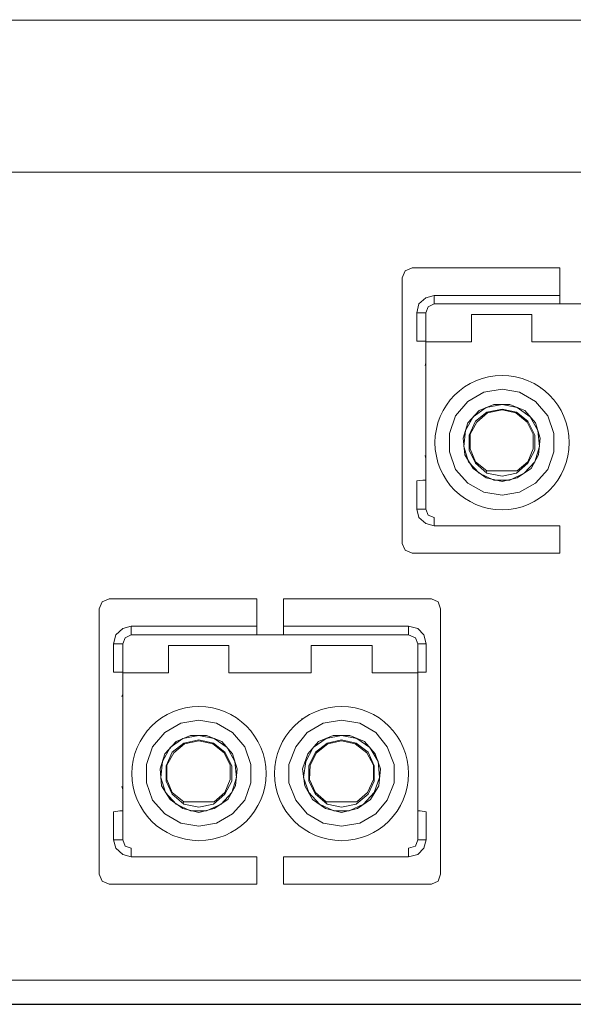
# Model space of a CAD drawing. Header units: millimetres. Extents: x 83969 to 164243, y -22860 to 4849.
# Tile 99 of 156: x 163436.43 to 163437.84, y -21346.3 to -21343.81. Entities that reach past the tile are written whole.
import ezdxf

# ---------------------------------------------------------------- set-up
doc = ezdxf.new("R2010")
doc.units = ezdxf.units.MM
doc.layers.get('0').update_dxf_attribs({"color": 251, "lineweight": 0})
doc.layers.add('! PT Teletechnika', color=3, linetype='Continuous')

# ---------------------------------------------------------------- blocks, each defined once
blk = doc.blocks.new('Panel QuickNet na 4 sloty_1U')
at = {"color": 0}
for p, q in [((46.67249992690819, 4.444991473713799), (2.222499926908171, 4.4430777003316)), ((13.41936640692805, 3.830283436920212), (3.624347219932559, 3.830283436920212)), ((13.41936640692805, 0.5745002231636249), (3.624347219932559, 0.5745002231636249))]:
    blk.add_line(p, q, dxfattribs=at)
blk = doc.blocks.new('FAP - 6xLC_poziom')
at = {"color": 0}
for p, q in [((9.933366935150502, 3.255783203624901), (0.1383477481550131, 3.255783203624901)), ((2.685986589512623, 2.85786463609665), (2.67368901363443, 2.830195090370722)), ((2.713656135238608, 2.870162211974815), (2.685986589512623, 2.85786463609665)), ((3.310088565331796, 2.870162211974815), (2.713656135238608, 2.870162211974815)), ((3.310088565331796, 2.870162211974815), (3.310088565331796, 2.75948402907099)), ((2.741325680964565, 2.725665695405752), (2.768995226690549, 2.750260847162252)), ((2.768995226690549, 2.750260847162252), (2.802813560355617, 2.75948402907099)), ((2.802813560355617, 2.75948402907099), (3.310088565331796, 2.75948402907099)), ((2.802813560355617, 2.734888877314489), (2.802813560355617, 2.75948402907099)), ((3.310088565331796, 2.75948402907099), (3.310088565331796, 2.734888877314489)), ((2.732102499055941, 2.6887729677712), (2.741325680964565, 2.725665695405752)), ((2.778218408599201, 2.713368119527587), (2.768995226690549, 2.6887729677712)), ((2.802813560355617, 2.725665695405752), (2.778218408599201, 2.713368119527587)), ((2.802813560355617, 2.725665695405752), (2.802813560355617, 2.734888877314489)), ((3.310088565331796, 2.725665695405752), (2.802813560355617, 2.725665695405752)), ((3.310088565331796, 2.734888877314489), (3.310088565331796, 2.725665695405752)), ((3.310088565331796, 2.725665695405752), (3.417692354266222, 2.725665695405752)), ((2.732102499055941, 2.575020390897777), (2.732102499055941, 2.6887729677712)), ((2.756697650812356, 2.6887729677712), (2.732102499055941, 2.6887729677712)), ((2.768995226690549, 2.6887729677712), (2.756697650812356, 2.6887729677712)), ((2.768995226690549, 2.682624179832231), (2.768995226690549, 2.6887729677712)), ((2.768995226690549, 2.682624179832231), (2.768995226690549, 2.571945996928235)), ((2.953458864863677, 2.682624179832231), (2.953458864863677, 2.571945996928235)), ((2.953458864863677, 2.682624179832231), (3.196335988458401, 2.682624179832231)), ((3.196335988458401, 2.571945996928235), (3.196335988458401, 2.682624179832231)), ((2.756697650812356, 2.575020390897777), (2.732102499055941, 2.575020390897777)), ((2.768995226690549, 2.575020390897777), (2.756697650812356, 2.575020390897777)), ((2.768995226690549, 2.571945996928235), (2.953458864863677, 2.571945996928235)), ((2.768995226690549, 2.498160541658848), (2.768995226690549, 2.571945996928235)), ((2.953458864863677, 2.571945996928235), (2.858152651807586, 2.571945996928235)), ((3.291642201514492, 2.571945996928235), (3.196335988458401, 2.571945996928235)), ((3.196335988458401, 2.571945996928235), (3.528370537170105, 2.571945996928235)), ((2.768995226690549, 2.485862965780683), (2.76592083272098, 2.476639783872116)), ((2.768995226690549, 2.44589584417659), (2.768995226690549, 2.498160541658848)), ((2.768995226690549, 2.421300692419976), (2.768995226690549, 2.44589584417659)), ((2.768995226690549, 1.910951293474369), (2.768995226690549, 2.421300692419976)), ((3.002649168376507, 2.369035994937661), (3.076434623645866, 2.381333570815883)), ((3.076434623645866, 2.381333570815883), (3.147145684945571, 2.369035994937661)), ((3.233228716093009, 2.384407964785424), (3.233228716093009, 2.387482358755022)), ((2.938086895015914, 2.332143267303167), (3.002649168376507, 2.369035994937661)), ((3.147145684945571, 2.369035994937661), (3.211707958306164, 2.332143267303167)), ((2.888896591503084, 2.273729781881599), (2.938086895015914, 2.332143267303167)), ((2.959607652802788, 2.270655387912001), (3.011872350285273, 2.307548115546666)), ((3.042616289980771, 2.319845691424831), (2.984202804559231, 2.295250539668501)), ((3.011872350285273, 2.307548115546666), (3.076434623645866, 2.319845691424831)), ((3.014946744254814, 2.289101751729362), (3.076434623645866, 2.301399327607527)), ((3.107178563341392, 2.319845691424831), (3.042616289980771, 2.319845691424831)), ((3.076434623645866, 2.319845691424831), (3.13792250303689, 2.307548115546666)), ((3.076434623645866, 2.301399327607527), (3.134848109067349, 2.289101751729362)), ((3.168666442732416, 2.295250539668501), (3.107178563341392, 2.319845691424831)), ((3.13792250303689, 2.307548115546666), (3.19018720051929, 2.270655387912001)), ((3.211707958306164, 2.332143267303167), (3.260898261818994, 2.273729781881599)), ((2.864301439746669, 2.203018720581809), (2.888896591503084, 2.273729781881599)), ((2.928863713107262, 2.215316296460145), (2.959607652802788, 2.270655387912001)), ((2.984202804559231, 2.295250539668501), (2.938086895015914, 2.246060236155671)), ((2.96883083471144, 2.252209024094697), (3.014946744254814, 2.289101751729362)), ((2.974979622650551, 2.249134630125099), (3.018021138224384, 2.286027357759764)), ((3.018021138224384, 2.286027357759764), (3.076434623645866, 2.298324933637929)), ((3.076434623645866, 2.298324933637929), (3.131773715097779, 2.286027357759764)), ((3.131773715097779, 2.286027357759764), (3.177889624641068, 2.249134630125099)), ((3.134848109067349, 2.289101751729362), (3.180964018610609, 2.252209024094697)), ((3.211707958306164, 2.246060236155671), (3.168666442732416, 2.295250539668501)), ((3.19018720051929, 2.270655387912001), (3.220931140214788, 2.215316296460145)), ((3.260898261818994, 2.273729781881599), (3.285493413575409, 2.203018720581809)), ((2.938086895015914, 2.246060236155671), (2.919640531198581, 2.184572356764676)), ((2.944235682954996, 2.196869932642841), (2.96883083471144, 2.252209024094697)), ((2.947310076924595, 2.199944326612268), (2.974979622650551, 2.249134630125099)), ((3.177889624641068, 2.249134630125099), (3.202484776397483, 2.199944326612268)), ((3.180964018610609, 2.252209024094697), (3.208633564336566, 2.196869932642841)), ((3.23015432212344, 2.184572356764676), (3.211707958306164, 2.246060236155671)), ((2.864301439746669, 2.129233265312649), (2.864301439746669, 2.203018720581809)), ((2.919640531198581, 2.184572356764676), (2.925789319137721, 2.116935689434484)), ((2.922714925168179, 2.150754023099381), (2.928863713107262, 2.215316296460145)), ((2.944235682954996, 2.135382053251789), (2.944235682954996, 2.196869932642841)), ((2.947310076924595, 2.141530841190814), (2.947310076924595, 2.199944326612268)), ((3.202484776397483, 2.199944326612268), (3.202484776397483, 2.141530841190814)), ((3.208633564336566, 2.196869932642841), (3.208633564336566, 2.135382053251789)), ((3.220931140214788, 2.215316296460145), (3.227079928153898, 2.150754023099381)), ((3.224005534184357, 2.116935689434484), (3.23015432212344, 2.184572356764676)), ((3.285493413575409, 2.203018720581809), (3.285493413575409, 2.129233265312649)), ((2.941161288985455, 2.089266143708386), (2.922714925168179, 2.150754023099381)), ((3.227079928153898, 2.150754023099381), (3.208633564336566, 2.089266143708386)), ((2.76592083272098, 2.113861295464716), (2.768995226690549, 2.101563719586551)), ((2.888896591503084, 2.05852220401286), (2.864301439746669, 2.129233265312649)), ((2.925789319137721, 2.116935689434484), (2.959607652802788, 2.061596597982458)), ((2.96883083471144, 2.083117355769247), (2.944235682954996, 2.135382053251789)), ((2.96883083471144, 2.089266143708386), (2.947310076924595, 2.141530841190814)), ((3.202484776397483, 2.141530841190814), (3.180964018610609, 2.089266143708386)), ((3.208633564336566, 2.135382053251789), (3.180964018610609, 2.083117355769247)), ((3.193261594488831, 2.061596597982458), (3.224005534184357, 2.116935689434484)), ((3.285493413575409, 2.129233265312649), (3.260898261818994, 2.05852220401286)), ((2.984202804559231, 2.043150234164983), (2.941161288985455, 2.089266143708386)), ((3.014946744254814, 2.052373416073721), (2.96883083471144, 2.089266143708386)), ((3.014946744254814, 2.043150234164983), (2.96883083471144, 2.083117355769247)), ((3.180964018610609, 2.083117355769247), (3.134848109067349, 2.043150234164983)), ((3.180964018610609, 2.089266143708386), (3.13792250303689, 2.052373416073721)), ((3.208633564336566, 2.089266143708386), (3.165592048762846, 2.043150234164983)), ((2.938086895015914, 2.00318311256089), (2.888896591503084, 2.05852220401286)), ((2.959607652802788, 2.061596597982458), (3.011872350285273, 2.024703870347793)), ((3.042616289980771, 2.015480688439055), (2.984202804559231, 2.043150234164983)), ((3.011872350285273, 2.046224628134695), (3.014946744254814, 2.052373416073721)), ((3.011872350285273, 2.024703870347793), (3.076434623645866, 2.00933190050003)), ((3.014946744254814, 2.052373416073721), (3.13792250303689, 2.052373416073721)), ((3.076434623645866, 2.030852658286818), (3.014946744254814, 2.043150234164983)), ((3.134848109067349, 2.043150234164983), (3.076434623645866, 2.030852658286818)), ((3.076434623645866, 2.00933190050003), (3.13792250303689, 2.024703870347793)), ((3.165592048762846, 2.043150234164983), (3.107178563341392, 2.015480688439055)), ((3.13792250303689, 2.024703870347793), (3.193261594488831, 2.061596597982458)), ((3.260898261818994, 2.05852220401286), (3.211707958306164, 2.00318311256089)), ((2.732102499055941, 2.012406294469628), (2.756697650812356, 2.015480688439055)), ((2.732102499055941, 1.898653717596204), (2.732102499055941, 2.012406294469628)), ((2.756697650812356, 2.015480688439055), (2.768995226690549, 2.015480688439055)), ((3.002649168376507, 1.966290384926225), (2.938086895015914, 2.00318311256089)), ((3.107178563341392, 2.015480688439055), (3.042616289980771, 2.015480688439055)), ((3.211707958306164, 2.00318311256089), (3.147145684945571, 1.966290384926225)), ((3.076434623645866, 1.95399280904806), (3.002649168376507, 1.966290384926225)), ((3.147145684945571, 1.966290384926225), (3.076434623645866, 1.95399280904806)), ((2.768995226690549, 1.898653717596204), (2.768995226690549, 1.910951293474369)), ((2.756697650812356, 1.898653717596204), (2.732102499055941, 1.898653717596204)), ((2.741325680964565, 1.86483538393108), (2.732102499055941, 1.898653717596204)), ((2.768995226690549, 1.898653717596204), (2.756697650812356, 1.898653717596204)), ((2.768995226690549, 1.898653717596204), (2.778218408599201, 1.874058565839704)), ((2.778218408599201, 1.874058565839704), (2.802813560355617, 1.86483538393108)), ((2.768995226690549, 1.840240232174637), (2.741325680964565, 1.86483538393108)), ((2.802813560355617, 1.831017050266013), (2.768995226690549, 1.840240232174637)), ((2.802813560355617, 1.86483538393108), (2.802813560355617, 1.855612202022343)), ((2.802813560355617, 1.855612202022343), (2.802813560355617, 1.831017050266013)), ((3.310088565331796, 1.831017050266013), (2.802813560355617, 1.831017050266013)), ((3.310088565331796, 1.831017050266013), (3.310088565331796, 1.720338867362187)), ((2.67368901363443, 1.76030598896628), (2.685986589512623, 1.732636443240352)), ((2.685986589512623, 1.732636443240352), (2.713656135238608, 1.720338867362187)), ((3.310088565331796, 1.720338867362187), (2.713656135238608, 1.720338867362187)), ((1.463611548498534, 1.52436465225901), (1.451313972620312, 1.496695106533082)), ((1.49128109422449, 1.536662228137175), (1.463611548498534, 1.52436465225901)), ((2.087713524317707, 1.536662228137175), (1.49128109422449, 1.536662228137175)), ((2.087713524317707, 1.536662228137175), (2.087713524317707, 1.425984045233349)), ((2.791749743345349, 1.536662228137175), (2.195317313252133, 1.536662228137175)), ((2.195317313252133, 1.536662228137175), (2.195317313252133, 1.425984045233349)), ((2.819419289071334, 1.52436465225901), (2.791749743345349, 1.536662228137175)), ((2.828642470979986, 1.496695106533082), (2.819419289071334, 1.52436465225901)), ((2.828642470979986, 0.4268060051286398), (2.828642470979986, 1.496695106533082)), ((1.509727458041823, 1.35527298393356), (1.518950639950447, 1.392165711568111)), ((1.518950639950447, 1.392165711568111), (1.54662018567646, 1.416760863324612)), ((1.54662018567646, 1.416760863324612), (1.580438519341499, 1.425984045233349)), ((1.580438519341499, 1.392165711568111), (1.555843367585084, 1.379868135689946)), ((1.580438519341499, 1.425984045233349), (2.087713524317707, 1.425984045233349)), ((1.580438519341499, 1.401388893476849), (1.580438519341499, 1.425984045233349)), ((1.580438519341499, 1.392165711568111), (1.580438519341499, 1.401388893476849)), ((2.087713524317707, 1.392165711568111), (1.580438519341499, 1.392165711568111)), ((2.087713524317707, 1.425984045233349), (2.087713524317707, 1.401388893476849)), ((2.087713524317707, 1.401388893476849), (2.087713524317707, 1.392165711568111)), ((2.087713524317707, 1.392165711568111), (2.195317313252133, 1.392165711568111)), ((2.195317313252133, 1.425984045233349), (2.699517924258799, 1.425984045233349)), ((2.195317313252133, 1.401388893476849), (2.195317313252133, 1.425984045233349)), ((2.195317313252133, 1.392165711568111), (2.195317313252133, 1.401388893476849)), ((2.699517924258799, 1.392165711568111), (2.195317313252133, 1.392165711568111)), ((2.699517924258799, 1.425984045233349), (2.699517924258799, 1.401388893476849)), ((2.699517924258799, 1.425984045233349), (2.736410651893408, 1.416760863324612)), ((2.699517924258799, 1.401388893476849), (2.699517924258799, 1.392165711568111)), ((2.727187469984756, 1.379868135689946), (2.699517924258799, 1.392165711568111)), ((2.736410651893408, 1.416760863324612), (2.761005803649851, 1.392165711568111)), ((2.761005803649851, 1.392165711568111), (2.770228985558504, 1.35527298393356)), ((1.509727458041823, 1.241520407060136), (1.509727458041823, 1.35527298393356)), ((1.534322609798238, 1.35527298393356), (1.509727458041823, 1.35527298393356)), ((1.54662018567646, 1.35527298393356), (1.534322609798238, 1.35527298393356)), ((1.555843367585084, 1.379868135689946), (1.54662018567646, 1.35527298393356)), ((1.54662018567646, 1.349124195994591), (1.54662018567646, 1.35527298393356)), ((1.54662018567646, 1.349124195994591), (1.54662018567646, 1.238446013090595)), ((1.731083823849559, 1.349124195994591), (1.731083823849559, 1.238446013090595)), ((1.731083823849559, 1.349124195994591), (1.973960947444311, 1.349124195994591)), ((1.973960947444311, 1.238446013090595), (1.973960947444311, 1.349124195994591)), ((2.305995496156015, 1.349124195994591), (2.305995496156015, 1.238446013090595)), ((2.305995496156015, 1.349124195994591), (2.551947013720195, 1.349124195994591)), ((2.551947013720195, 1.238446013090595), (2.551947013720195, 1.349124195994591)), ((2.736410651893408, 1.35527298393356), (2.727187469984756, 1.379868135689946)), ((2.736410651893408, 1.35527298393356), (2.736410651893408, 1.349124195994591)), ((2.745633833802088, 1.35527298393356), (2.736410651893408, 1.35527298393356)), ((2.736410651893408, 1.349124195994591), (2.736410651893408, 1.238446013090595)), ((2.770228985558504, 1.35527298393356), (2.745633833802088, 1.35527298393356)), ((2.770228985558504, 1.35527298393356), (2.770228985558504, 1.241520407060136)), ((1.534322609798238, 1.241520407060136), (1.509727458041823, 1.241520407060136)), ((1.54662018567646, 1.241520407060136), (1.534322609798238, 1.241520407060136)), ((1.54662018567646, 1.238446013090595), (1.731083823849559, 1.238446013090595)), ((1.54662018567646, 1.164660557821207), (1.54662018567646, 1.238446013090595)), ((1.731083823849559, 1.238446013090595), (1.635777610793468, 1.238446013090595)), ((2.069267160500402, 1.238446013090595), (1.973960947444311, 1.238446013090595)), ((1.973960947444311, 1.238446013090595), (2.305995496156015, 1.238446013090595)), ((2.305995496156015, 1.238446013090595), (2.213763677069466, 1.238446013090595)), ((2.6472532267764, 1.238446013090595), (2.551947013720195, 1.238446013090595)), ((2.551947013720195, 1.238446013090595), (2.736410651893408, 1.238446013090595)), ((2.745633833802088, 1.241520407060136), (2.736410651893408, 1.241520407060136)), ((2.736410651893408, 1.238446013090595), (2.736410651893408, 1.164660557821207)), ((2.770228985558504, 1.241520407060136), (2.745633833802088, 1.241520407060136)), ((1.54662018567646, 1.152362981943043), (1.54354579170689, 1.143139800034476)), ((1.54662018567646, 1.11239586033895), (1.54662018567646, 1.164660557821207)), ((2.736410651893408, 1.164660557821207), (2.736410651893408, 1.11239586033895)), ((1.54662018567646, 1.087800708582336), (1.54662018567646, 1.11239586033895)), ((2.736410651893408, 1.11239586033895), (2.736410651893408, 1.087800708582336)), ((1.54662018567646, 0.5774513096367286), (1.54662018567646, 1.087800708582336)), ((2.736410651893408, 1.087800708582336), (2.736410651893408, 0.5774513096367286)), ((1.715711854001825, 0.9986432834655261), (1.780274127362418, 1.035536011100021)), ((1.780274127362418, 1.035536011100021), (1.854059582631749, 1.047833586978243)), ((1.854059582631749, 1.047833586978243), (1.924770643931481, 1.035536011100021)), ((1.924770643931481, 1.035536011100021), (1.989332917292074, 0.9986432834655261)), ((2.01085367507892, 1.050907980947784), (2.01085367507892, 1.053982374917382)), ((2.269102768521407, 1.053982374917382), (2.269102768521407, 1.050907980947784)), ((2.290623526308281, 0.9986432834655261), (2.355185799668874, 1.035536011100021)), ((2.355185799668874, 1.035536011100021), (2.428971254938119, 1.047833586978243)), ((2.428971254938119, 1.047833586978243), (2.502756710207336, 1.035536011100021)), ((2.502756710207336, 1.035536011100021), (2.567318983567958, 0.9986432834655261)), ((1.666521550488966, 0.9402297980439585), (1.715711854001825, 0.9986432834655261)), ((1.989332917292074, 0.9986432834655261), (2.038523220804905, 0.9402297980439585)), ((2.244507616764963, 0.9402297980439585), (2.290623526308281, 0.9986432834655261)), ((2.567318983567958, 0.9986432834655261), (2.613434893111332, 0.9402297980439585)), ((1.761827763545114, 0.9617505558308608), (1.715711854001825, 0.9125602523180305)), ((1.737232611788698, 0.9371554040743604), (1.789497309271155, 0.9740481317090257)), ((1.746455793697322, 0.9187090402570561), (1.792571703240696, 0.9556017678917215)), ((1.752604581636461, 0.915634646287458), (1.795646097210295, 0.9525273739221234)), ((1.820241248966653, 0.9863457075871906), (1.761827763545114, 0.9617505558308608)), ((1.789497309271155, 0.9740481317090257), (1.854059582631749, 0.9863457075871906)), ((1.792571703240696, 0.9556017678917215), (1.854059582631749, 0.9678993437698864)), ((1.795646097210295, 0.9525273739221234), (1.854059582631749, 0.9648249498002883)), ((1.884803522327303, 0.9863457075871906), (1.820241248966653, 0.9863457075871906)), ((1.854059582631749, 0.9863457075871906), (1.915547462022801, 0.9740481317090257)), ((1.854059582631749, 0.9678993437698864), (1.912473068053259, 0.9556017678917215)), ((1.854059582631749, 0.9648249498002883), (1.90939867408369, 0.9525273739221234)), ((1.946291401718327, 0.9617505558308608), (1.884803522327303, 0.9863457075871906)), ((1.90939867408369, 0.9525273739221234), (1.955514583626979, 0.915634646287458)), ((1.912473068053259, 0.9556017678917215), (1.95858897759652, 0.9187090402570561)), ((1.915547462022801, 0.9740481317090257), (1.9678121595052, 0.9371554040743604)), ((1.989332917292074, 0.9125602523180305), (1.946291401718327, 0.9617505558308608)), ((2.336739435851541, 0.9617505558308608), (2.293697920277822, 0.9125602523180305)), ((2.315218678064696, 0.9371554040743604), (2.367483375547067, 0.9740481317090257)), ((2.324441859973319, 0.9187090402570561), (2.370557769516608, 0.9556017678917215)), ((2.327516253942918, 0.915634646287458), (2.37363216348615, 0.9525273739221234)), ((2.395152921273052, 0.9863457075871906), (2.336739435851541, 0.9617505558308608)), ((2.367483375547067, 0.9740481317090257), (2.428971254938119, 0.9863457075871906)), ((2.370557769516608, 0.9556017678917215), (2.428971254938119, 0.9678993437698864)), ((2.37363216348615, 0.9525273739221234), (2.428971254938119, 0.9648249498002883)), ((2.462789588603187, 0.9863457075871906), (2.395152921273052, 0.9863457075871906)), ((2.428971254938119, 0.9863457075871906), (2.490459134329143, 0.9740481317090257)), ((2.428971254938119, 0.9678993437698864), (2.487384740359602, 0.9556017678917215)), ((2.428971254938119, 0.9648249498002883), (2.48431034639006, 0.9525273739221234)), ((2.521203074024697, 0.9617505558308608), (2.462789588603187, 0.9863457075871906)), ((2.48431034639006, 0.9525273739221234), (2.530426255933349, 0.915634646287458)), ((2.487384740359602, 0.9556017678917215), (2.536575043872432, 0.9187090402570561)), ((2.490459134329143, 0.9740481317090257), (2.542723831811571, 0.9371554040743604)), ((2.56424458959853, 0.9125602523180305), (2.521203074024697, 0.9617505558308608)), ((1.641926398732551, 0.869518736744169), (1.666521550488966, 0.9402297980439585)), ((1.706488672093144, 0.8818163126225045), (1.737232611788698, 0.9371554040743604)), ((1.721860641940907, 0.8633699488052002), (1.746455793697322, 0.9187090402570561)), ((1.724935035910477, 0.8664443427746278), (1.752604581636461, 0.915634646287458)), ((1.955514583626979, 0.915634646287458), (1.980109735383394, 0.8664443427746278)), ((1.95858897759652, 0.9187090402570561), (1.986258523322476, 0.8633699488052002)), ((1.9678121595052, 0.9371554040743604), (1.998556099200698, 0.8818163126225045)), ((2.038523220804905, 0.9402297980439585), (2.06311837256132, 0.869518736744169)), ((2.216838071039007, 0.869518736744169), (2.244507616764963, 0.9402297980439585)), ((2.284474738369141, 0.8818163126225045), (2.315218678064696, 0.9371554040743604)), ((2.296772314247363, 0.8633699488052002), (2.324441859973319, 0.9187090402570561)), ((2.302921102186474, 0.8664443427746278), (2.327516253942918, 0.915634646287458)), ((2.530426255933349, 0.915634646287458), (2.558095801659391, 0.8664443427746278)), ((2.536575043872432, 0.9187090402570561), (2.561170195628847, 0.8633699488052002)), ((2.542723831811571, 0.9371554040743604), (2.576542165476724, 0.8818163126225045)), ((2.613434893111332, 0.9402297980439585), (2.641104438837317, 0.869518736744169)), ((1.715711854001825, 0.9125602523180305), (1.697265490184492, 0.8510723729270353)), ((1.700339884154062, 0.8172540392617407), (1.706488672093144, 0.8818163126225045)), ((2.00777928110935, 0.8510723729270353), (1.989332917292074, 0.9125602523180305)), ((1.998556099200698, 0.8818163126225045), (2.004704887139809, 0.8172540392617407)), ((2.293697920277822, 0.9125602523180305), (2.272177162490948, 0.8510723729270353)), ((2.275251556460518, 0.8172540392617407), (2.284474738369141, 0.8818163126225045)), ((2.585765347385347, 0.8510723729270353), (2.56424458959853, 0.9125602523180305)), ((2.576542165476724, 0.8818163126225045), (2.582690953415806, 0.8172540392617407)), ((1.641926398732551, 0.7957332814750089), (1.641926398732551, 0.869518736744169)), ((1.697265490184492, 0.8510723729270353), (1.703414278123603, 0.783435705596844)), ((1.721860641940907, 0.8018820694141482), (1.721860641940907, 0.8633699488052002)), ((1.724935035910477, 0.8080308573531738), (1.724935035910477, 0.8664443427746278)), ((1.980109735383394, 0.8664443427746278), (1.980109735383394, 0.8080308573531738)), ((1.986258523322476, 0.8633699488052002), (1.986258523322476, 0.8018820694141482)), ((2.001630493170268, 0.783435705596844), (2.00777928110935, 0.8510723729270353)), ((2.06311837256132, 0.869518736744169), (2.06311837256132, 0.7957332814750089)), ((2.216838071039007, 0.7957332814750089), (2.216838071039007, 0.869518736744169)), ((2.272177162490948, 0.8510723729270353), (2.2814003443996, 0.783435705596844)), ((2.296772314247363, 0.8018820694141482), (2.296772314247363, 0.8633699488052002)), ((2.299846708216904, 0.8080308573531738), (2.302921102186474, 0.8664443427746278)), ((2.558095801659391, 0.8664443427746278), (2.558095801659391, 0.8080308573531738)), ((2.561170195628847, 0.8633699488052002), (2.561170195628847, 0.8018820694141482)), ((2.579616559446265, 0.783435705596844), (2.585765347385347, 0.8510723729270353)), ((2.641104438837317, 0.869518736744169), (2.641104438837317, 0.7957332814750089)), ((1.666521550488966, 0.7250222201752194), (1.641926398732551, 0.7957332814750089)), ((1.718786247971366, 0.7557661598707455), (1.700339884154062, 0.8172540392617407)), ((1.746455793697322, 0.7496173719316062), (1.721860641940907, 0.8018820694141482)), ((1.746455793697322, 0.7557661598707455), (1.724935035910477, 0.8080308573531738)), ((1.980109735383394, 0.8080308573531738), (1.95858897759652, 0.7557661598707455)), ((1.986258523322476, 0.8018820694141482), (1.95858897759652, 0.7496173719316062)), ((2.004704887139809, 0.8172540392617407), (1.986258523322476, 0.7557661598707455)), ((2.06311837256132, 0.7957332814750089), (2.038523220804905, 0.7250222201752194)), ((2.244507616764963, 0.7250222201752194), (2.216838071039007, 0.7957332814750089)), ((2.296772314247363, 0.7557661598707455), (2.275251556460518, 0.8172540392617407)), ((2.324441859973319, 0.7496173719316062), (2.296772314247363, 0.8018820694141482)), ((2.324441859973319, 0.7557661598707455), (2.299846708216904, 0.8080308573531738)), ((2.558095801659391, 0.8080308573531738), (2.533500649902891, 0.7557661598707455)), ((2.561170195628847, 0.8018820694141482), (2.536575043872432, 0.7496173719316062)), ((2.582690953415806, 0.8172540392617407), (2.561170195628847, 0.7557661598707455)), ((2.641104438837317, 0.7957332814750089), (2.613434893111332, 0.7250222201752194)), ((1.54354579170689, 0.7803613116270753), (1.54662018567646, 0.7680637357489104)), ((1.703414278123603, 0.783435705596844), (1.737232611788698, 0.7280966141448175)), ((1.761827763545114, 0.7096502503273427), (1.718786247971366, 0.7557661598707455)), ((1.792571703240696, 0.7188734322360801), (1.746455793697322, 0.7557661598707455)), ((1.95858897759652, 0.7557661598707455), (1.915547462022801, 0.7188734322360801)), ((1.986258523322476, 0.7557661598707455), (1.943217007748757, 0.7096502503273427)), ((1.970886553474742, 0.7280966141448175), (2.001630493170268, 0.783435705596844)), ((2.2814003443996, 0.783435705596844), (2.312144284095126, 0.7280966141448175)), ((2.339813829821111, 0.7096502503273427), (2.296772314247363, 0.7557661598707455)), ((2.367483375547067, 0.7188734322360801), (2.324441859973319, 0.7557661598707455)), ((2.533500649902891, 0.7557661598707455), (2.490459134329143, 0.7188734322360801)), ((2.561170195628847, 0.7557661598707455), (2.518128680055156, 0.7096502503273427)), ((2.545798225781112, 0.7280966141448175), (2.579616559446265, 0.783435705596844)), ((1.715711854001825, 0.6696831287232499), (1.666521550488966, 0.7250222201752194)), ((1.737232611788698, 0.7280966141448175), (1.789497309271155, 0.6912038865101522)), ((1.792571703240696, 0.7096502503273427), (1.746455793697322, 0.7496173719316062)), ((1.789497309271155, 0.7127246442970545), (1.792571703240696, 0.7188734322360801)), ((1.792571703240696, 0.7188734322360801), (1.915547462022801, 0.7188734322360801)), ((1.95858897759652, 0.7496173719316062), (1.912473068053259, 0.7096502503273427)), ((1.915547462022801, 0.6912038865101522), (1.970886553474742, 0.7280966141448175)), ((2.038523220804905, 0.7250222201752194), (1.989332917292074, 0.6696831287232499)), ((2.290623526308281, 0.6696831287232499), (2.244507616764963, 0.7250222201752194)), ((2.312144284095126, 0.7280966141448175), (2.364408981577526, 0.6912038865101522)), ((2.370557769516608, 0.7096502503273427), (2.324441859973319, 0.7496173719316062)), ((2.367483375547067, 0.7188734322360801), (2.490459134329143, 0.7188734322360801)), ((2.367483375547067, 0.7127246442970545), (2.367483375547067, 0.7188734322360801)), ((2.536575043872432, 0.7496173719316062), (2.487384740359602, 0.7096502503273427)), ((2.493533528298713, 0.6912038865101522), (2.545798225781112, 0.7280966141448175)), ((2.613434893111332, 0.7250222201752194), (2.567318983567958, 0.6696831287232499)), ((1.509727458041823, 0.6789063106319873), (1.534322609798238, 0.6819807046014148)), ((1.509727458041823, 0.5651537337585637), (1.509727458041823, 0.6789063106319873)), ((1.534322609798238, 0.6819807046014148), (1.54662018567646, 0.6819807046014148)), ((1.820241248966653, 0.6819807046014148), (1.761827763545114, 0.7096502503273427)), ((1.789497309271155, 0.6912038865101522), (1.854059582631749, 0.6758319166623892)), ((1.854059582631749, 0.6973526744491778), (1.792571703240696, 0.7096502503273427)), ((1.884803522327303, 0.6819807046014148), (1.820241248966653, 0.6819807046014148)), ((1.912473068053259, 0.7096502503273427), (1.854059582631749, 0.6973526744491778)), ((1.854059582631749, 0.6758319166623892), (1.915547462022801, 0.6912038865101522)), ((1.943217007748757, 0.7096502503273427), (1.884803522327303, 0.6819807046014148)), ((2.398227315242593, 0.6819807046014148), (2.339813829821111, 0.7096502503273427)), ((2.364408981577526, 0.6912038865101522), (2.428971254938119, 0.6758319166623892)), ((2.428971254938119, 0.6973526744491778), (2.370557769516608, 0.7096502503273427)), ((2.459715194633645, 0.6819807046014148), (2.398227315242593, 0.6819807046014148)), ((2.487384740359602, 0.7096502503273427), (2.428971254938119, 0.6973526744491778)), ((2.428971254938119, 0.6758319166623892), (2.493533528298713, 0.6912038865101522)), ((2.518128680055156, 0.7096502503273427), (2.459715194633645, 0.6819807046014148)), ((2.736410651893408, 0.6819807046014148), (2.745633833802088, 0.6819807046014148)), ((2.745633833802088, 0.6819807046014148), (2.770228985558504, 0.6789063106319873)), ((2.770228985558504, 0.6789063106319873), (2.770228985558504, 0.5651537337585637)), ((1.780274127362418, 0.6327904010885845), (1.715711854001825, 0.6696831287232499)), ((1.989332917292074, 0.6696831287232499), (1.924770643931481, 0.6327904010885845)), ((2.355185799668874, 0.6327904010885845), (2.290623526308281, 0.6696831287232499)), ((2.567318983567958, 0.6696831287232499), (2.502756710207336, 0.6327904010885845)), ((1.854059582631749, 0.6204928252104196), (1.780274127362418, 0.6327904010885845)), ((1.924770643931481, 0.6327904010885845), (1.854059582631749, 0.6204928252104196)), ((2.428971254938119, 0.6204928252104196), (2.355185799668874, 0.6327904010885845)), ((2.502756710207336, 0.6327904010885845), (2.428971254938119, 0.6204928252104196)), ((1.534322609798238, 0.5651537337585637), (1.509727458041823, 0.5651537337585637)), ((1.518950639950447, 0.5313354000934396), (1.509727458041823, 0.5651537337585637)), ((1.54662018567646, 0.5651537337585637), (1.534322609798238, 0.5651537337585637)), ((1.54662018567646, 0.5651537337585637), (1.54662018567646, 0.5774513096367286)), ((1.54662018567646, 0.5651537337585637), (1.555843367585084, 0.5405585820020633)), ((2.727187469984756, 0.5405585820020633), (2.736410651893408, 0.5651537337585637)), ((2.736410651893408, 0.5774513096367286), (2.736410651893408, 0.5651537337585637)), ((2.736410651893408, 0.5651537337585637), (2.745633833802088, 0.5651537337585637)), ((2.745633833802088, 0.5651537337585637), (2.770228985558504, 0.5651537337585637)), ((2.770228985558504, 0.5651537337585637), (2.761005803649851, 0.5313354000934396)), ((1.54662018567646, 0.506740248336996), (1.518950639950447, 0.5313354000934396)), ((1.555843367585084, 0.5405585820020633), (1.580438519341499, 0.5313354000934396)), ((1.580438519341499, 0.5313354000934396), (1.580438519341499, 0.5221122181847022)), ((1.580438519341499, 0.5221122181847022), (1.580438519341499, 0.4975170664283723)), ((2.699517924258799, 0.5313354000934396), (2.727187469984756, 0.5405585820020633)), ((2.699517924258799, 0.5313354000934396), (2.699517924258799, 0.5221122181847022)), ((2.699517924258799, 0.5221122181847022), (2.699517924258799, 0.4975170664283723)), ((2.761005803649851, 0.5313354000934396), (2.736410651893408, 0.506740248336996)), ((1.580438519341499, 0.4975170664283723), (1.54662018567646, 0.506740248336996)), ((2.087713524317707, 0.4975170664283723), (1.580438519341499, 0.4975170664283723)), ((2.087713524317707, 0.4975170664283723), (2.087713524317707, 0.3868388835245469)), ((2.699517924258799, 0.4975170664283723), (2.195317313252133, 0.4975170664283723)), ((2.195317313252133, 0.4975170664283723), (2.195317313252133, 0.3868388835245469)), ((2.736410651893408, 0.506740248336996), (2.699517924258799, 0.4975170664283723)), ((1.451313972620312, 0.4268060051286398), (1.463611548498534, 0.3991364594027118)), ((1.463611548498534, 0.3991364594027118), (1.49128109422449, 0.3868388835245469)), ((2.791749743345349, 0.3868388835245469), (2.819419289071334, 0.3991364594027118)), ((2.819419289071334, 0.3991364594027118), (2.828642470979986, 0.4268060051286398)), ((2.087713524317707, 0.3868388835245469), (1.49128109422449, 0.3868388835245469)), ((2.791749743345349, 0.3868388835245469), (2.195317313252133, 0.3868388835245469)), ((9.933366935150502, -1.013171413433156e-08), (0.1383477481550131, -1.013171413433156e-08))]:
    blk.add_line(p, q, dxfattribs=at)
for points in [[(2.67368901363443, 2.830195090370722), (2.67368901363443, 1.76030598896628)], [(1.451313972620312, 1.496695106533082), (1.451313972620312, 0.4268060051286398)]]:
    blk.add_lwpolyline(points, dxfattribs=at)
for centre in [(3.076434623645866, 2.166125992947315), (1.854059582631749, 0.8326260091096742), (2.428971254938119, 0.8326260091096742)]:
    blk.add_circle(centre, 0.270546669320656, dxfattribs=at)

msp = doc.modelspace()

# ---------------------------------------------------------------- linework, layer by layer
at = {"layer": '! PT Teletechnika', "color": 4}
msp.add_line((163399.9536904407, -21346.30108213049), (163438.9631796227, -21346.30108213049), dxfattribs=at)

# ---------------------------------------------------------------- block references
at = {"xscale": 0.6288110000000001, "yscale": 0.6288110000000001, "zscale": 0.6288110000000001}
for name, p in [('Panel QuickNet na 4 sloty_1U', (163433.5296105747, -21346.60113977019)), ('FAP - 6xLC_poziom', (163435.7215535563, -21346.23988770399))]:
    msp.add_blockref(name, p, dxfattribs=at)

doc.saveas('drawing.dxf')
